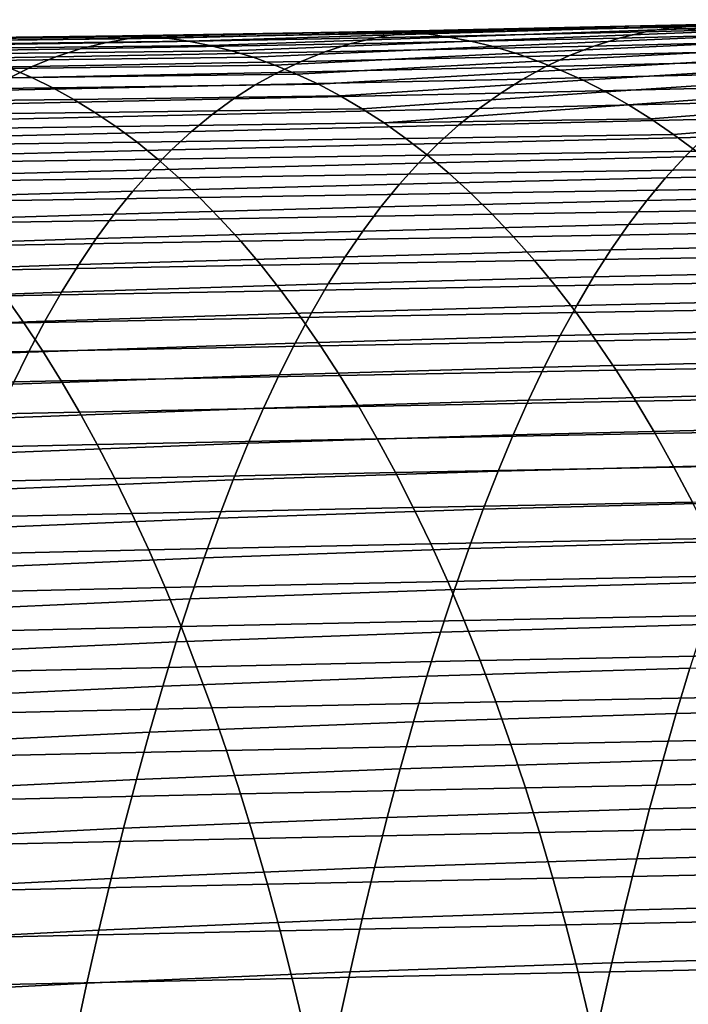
# Model space of a CAD drawing. Header units: metres. Extents: x -248 to 28, y -28 to 28.
# Tile 175 of 256: x -74.93 to -70.24, y 9.14 to 16.07. Entities that reach past the tile are written whole.
import ezdxf

# ---------------------------------------------------------------- set-up
doc = ezdxf.new("R2010")
doc.units = ezdxf.units.M
doc.layers.add('solid_10_061_053_XXX', color=7, linetype='CONTINUOUS')

msp = doc.modelspace()

# ---------------------------------------------------------------- linework, layer by layer
at = {"layer": 'solid_10_061_053_XXX'}
for points in [[(-68.757118, 16.066963, 101.803329), (-70.416412, 16.016829, 102.791176), (-70.25618, 16.003067, 103.115822), (-68.60154, 16.060614, 102.134155)], [(-68.757118, 16.066963, 101.803329), (-69.926956, 16.037575, 102.229736), (-70.416412, 16.016829, 102.791176)], [(-70.345741, 16.013933, 101.394547), (-70.53772, 15.982187, 100.988159), (-72.43541, 15.940145, 101.688065), (-72.248688, 15.971663, 102.09494)], [(-70.345741, 16.013933, 101.394547), (-72.248688, 15.971663, 102.09494), (-72.054893, 15.990252, 102.509216)], [(-70.568451, 16.022661, 102.463585), (-72.231644, 15.979824, 103.450142), (-72.076698, 15.966574, 103.774521), (-70.416412, 16.016829, 102.791176)], [(-70.568451, 16.022661, 102.463585), (-71.852951, 15.995373, 102.931831), (-72.231644, 15.979824, 103.450142)], [(-70.416412, 16.016829, 102.791176), (-72.076698, 15.966574, 103.774521), (-71.921104, 15.945204, 104.099327), (-70.25618, 16.003067, 103.115822)], [(-70.345741, 16.013933, 101.394547), (-72.054893, 15.990252, 102.509216), (-71.852951, 15.995373, 102.931831), (-70.145874, 16.03253, 101.809242)], [(-70.25618, 16.003067, 103.115822), (-71.921104, 15.945204, 104.099327), (-71.764893, 15.915607, 104.424644), (-70.095406, 15.981122, 103.44043)], [(-70.145874, 16.03253, 101.809242), (-71.852951, 15.995373, 102.931831), (-70.568451, 16.022661, 102.463585)], [(-68.638794, 16.031092, 100.279617), (-68.828011, 15.985989, 99.878654), (-70.722366, 15.937951, 100.588737), (-70.53772, 15.982187, 100.988159)], [(-70.145874, 16.03253, 101.809242), (-70.568451, 16.022661, 102.463585), (-70.416412, 16.016829, 102.791176), (-69.926956, 16.037575, 102.229736)], [(-68.441612, 16.063459, 100.688316), (-68.638794, 16.031092, 100.279617), (-70.53772, 15.982187, 100.988159), (-70.345741, 16.013933, 101.394547)], [(-68.441612, 16.063459, 100.688316), (-70.345741, 16.013933, 101.394547), (-70.145874, 16.03253, 101.809242)], [(-68.60154, 16.060614, 102.134155), (-70.25618, 16.003067, 103.115822), (-70.095406, 15.981122, 103.44043), (-68.436302, 16.046253, 102.460861)], [(-74.153183, 15.936666, 102.790344), (-74.334724, 15.90496, 102.380188), (-76.238564, 15.876644, 103.065331), (-76.061989, 15.908972, 103.481583)], [(-73.965523, 15.955507, 103.207024), (-74.153183, 15.936666, 102.790344), (-76.061989, 15.908972, 103.481583), (-75.880363, 15.928324, 103.903481)], [(-75.880363, 15.928324, 103.903481), (-75.70816, 15.934149, 104.337082), (-74.211876, 15.954226, 103.791725), (-73.965523, 15.955507, 103.207024)], [(-74.049232, 15.949583, 104.111755), (-74.211876, 15.954226, 103.791725), (-75.70816, 15.934149, 104.337082), (-75.871155, 15.926079, 104.776711)], [(-73.899773, 15.936729, 104.43766), (-74.049232, 15.949583, 104.111755), (-75.871155, 15.926079, 104.776711), (-75.72728, 15.913477, 105.105949)], [(-73.749596, 15.915753, 104.764381), (-73.899773, 15.936729, 104.43766), (-75.72728, 15.913477, 105.105949), (-75.582664, 15.892677, 105.43631)], [(-72.43541, 15.940145, 101.688065), (-72.61554, 15.896252, 101.287422), (-74.510536, 15.860847, 101.975586), (-74.334724, 15.90496, 102.380188)], [(-72.248688, 15.971663, 102.09494), (-72.43541, 15.940145, 101.688065), (-74.334724, 15.90496, 102.380188), (-74.153183, 15.936666, 102.790344)], [(-73.783409, 15.960836, 103.635544), (-74.211876, 15.954226, 103.791725), (-74.049232, 15.949583, 104.111755)], [(-73.965523, 15.955507, 103.207024), (-74.211876, 15.954226, 103.791725), (-73.783409, 15.960836, 103.635544)], [(-72.054893, 15.990252, 102.509216), (-72.248688, 15.971663, 102.09494), (-74.153183, 15.936666, 102.790344), (-73.965523, 15.955507, 103.207024)], [(-72.389992, 15.984983, 103.127602), (-74.049232, 15.949583, 104.111755), (-73.899773, 15.936729, 104.43766), (-72.231644, 15.979824, 103.450142)], [(-72.389992, 15.984983, 103.127602), (-73.783409, 15.960836, 103.635544), (-74.049232, 15.949583, 104.111755)], [(-73.965523, 15.955507, 103.207024), (-73.783409, 15.960836, 103.635544), (-72.389992, 15.984983, 103.127602), (-72.054893, 15.990252, 102.509216)], [(-72.231644, 15.979824, 103.450142), (-73.899773, 15.936729, 104.43766), (-73.749596, 15.915753, 104.764381), (-72.076698, 15.966574, 103.774521)], [(-72.076698, 15.966574, 103.774521), (-73.749596, 15.915753, 104.764381), (-73.598747, 15.88653, 105.091942), (-71.921104, 15.945204, 104.099327)], [(-71.921104, 15.945204, 104.099327), (-73.598747, 15.88653, 105.091942), (-73.447273, 15.848937, 105.420364), (-71.764893, 15.915607, 104.424644)], [(-70.722366, 15.937951, 100.588737), (-70.900238, 15.881881, 100.194916), (-72.789551, 15.840532, 100.891853), (-72.61554, 15.896252, 101.287422)], [(-70.53772, 15.982187, 100.988159), (-70.722366, 15.937951, 100.588737), (-72.61554, 15.896252, 101.287422), (-72.43541, 15.940145, 101.688065)], [(-72.040771, 15.991672, 103.000298), (-72.389992, 15.984983, 103.127602), (-72.231644, 15.979824, 103.450142)], [(-72.054893, 15.990252, 102.509216), (-72.389992, 15.984983, 103.127602), (-72.040771, 15.991672, 103.000298)], [(-71.852951, 15.995373, 102.931831), (-72.040771, 15.991672, 103.000298), (-72.231644, 15.979824, 103.450142)], [(-72.054893, 15.990252, 102.509216), (-72.040771, 15.991672, 103.000298), (-71.852951, 15.995373, 102.931831)], [(-70.095406, 15.981122, 103.44043), (-71.764893, 15.915607, 104.424644), (-71.608101, 15.877679, 104.750542), (-69.934105, 15.950913, 103.765129)], [(-69.934105, 15.950913, 103.765129), (-71.608101, 15.877679, 104.750542), (-71.450752, 15.831313, 105.077103), (-69.772308, 15.912357, 104.090034)], [(-69.009903, 15.928921, 99.483917), (-69.185089, 15.860662, 99.09391), (-71.071892, 15.814634, 99.805359), (-70.900238, 15.881881, 100.194916)], [(-68.828011, 15.985989, 99.878654), (-69.009903, 15.928921, 99.483917), (-70.900238, 15.881881, 100.194916), (-70.722366, 15.937951, 100.588737)], [(-74.510536, 15.860847, 101.975586), (-74.680984, 15.804781, 101.575592), (-76.577682, 15.774564, 102.246941), (-76.41037, 15.831717, 102.654015)], [(-74.334724, 15.90496, 102.380188), (-74.510536, 15.860847, 101.975586), (-76.41037, 15.831717, 102.654015), (-76.238564, 15.876644, 103.065331)], [(-73.598747, 15.88653, 105.091942), (-73.749596, 15.915753, 104.764381), (-75.582664, 15.892677, 105.43631), (-75.437363, 15.863547, 105.767761)], [(-73.447273, 15.848937, 105.420364), (-73.598747, 15.88653, 105.091942), (-75.437363, 15.863547, 105.767761), (-75.291435, 15.825954, 106.10025)], [(-72.61554, 15.896252, 101.287422), (-72.789551, 15.840532, 100.891853), (-74.680984, 15.804781, 101.575592), (-74.510536, 15.860847, 101.975586)], [(-71.764893, 15.915607, 104.424644), (-73.447273, 15.848937, 105.420364), (-73.295212, 15.802852, 105.74968), (-71.608101, 15.877679, 104.750542)], [(-71.608101, 15.877679, 104.750542), (-73.295212, 15.802852, 105.74968), (-73.142609, 15.748151, 106.079903), (-71.450752, 15.831313, 105.077103)], [(-70.900238, 15.881881, 100.194916), (-71.071892, 15.814634, 99.805359), (-72.957924, 15.77354, 100.500183), (-72.789551, 15.840532, 100.891853)], [(-69.772308, 15.912357, 104.090034), (-71.450752, 15.831313, 105.077103), (-71.292885, 15.776404, 105.404404), (-69.610039, 15.865372, 104.415291)], [(-69.610039, 15.865372, 104.415291), (-71.292885, 15.776404, 105.404404), (-71.134537, 15.712845, 105.732529), (-69.447311, 15.809874, 104.741013)], [(-69.185089, 15.860662, 99.09391), (-69.35421, 15.781981, 98.707108), (-71.237885, 15.736868, 99.418694), (-71.071892, 15.814634, 99.805359)], [(-74.680984, 15.804781, 101.575592), (-74.846458, 15.737222, 101.179268), (-76.740776, 15.705564, 101.843407), (-76.577682, 15.774564, 102.246941)], [(-73.295212, 15.802852, 105.74968), (-73.447273, 15.848937, 105.420364), (-75.291435, 15.825954, 106.10025), (-75.144928, 15.779765, 106.433762)], [(-73.142609, 15.748151, 106.079903), (-73.295212, 15.802852, 105.74968), (-75.144928, 15.779765, 106.433762), (-74.99791, 15.724847, 106.768242)], [(-72.789551, 15.840532, 100.891853), (-72.957924, 15.77354, 100.500183), (-74.846458, 15.737222, 101.179268), (-74.680984, 15.804781, 101.575592)], [(-71.450752, 15.831313, 105.077103), (-73.142609, 15.748151, 106.079903), (-72.98951, 15.684711, 106.411064), (-71.292885, 15.776404, 105.404404)], [(-71.071892, 15.814634, 99.805359), (-71.237885, 15.736868, 99.418694), (-73.121124, 15.695824, 100.111244), (-72.957924, 15.77354, 100.500183)], [(-69.447311, 15.809874, 104.741013), (-71.134537, 15.712845, 105.732529), (-70.975784, 15.640517, 106.06147), (-69.284164, 15.745781, 105.067337)], [(-74.846458, 15.737222, 101.179268), (-75.007339, 15.658624, 100.785652), (-76.899918, 15.625091, 101.442726), (-76.740776, 15.705564, 101.843407)], [(-74.850418, 15.661066, 107.103668), (-74.99791, 15.724847, 106.768242), (-76.860191, 15.706187, 107.470207), (-76.718582, 15.641555, 107.811111)], [(-72.957924, 15.77354, 100.500183), (-73.121124, 15.695824, 100.111244), (-75.007339, 15.658624, 100.785652), (-74.846458, 15.737222, 101.179268)], [(-72.98951, 15.684711, 106.411064), (-73.142609, 15.748151, 106.079903), (-74.99791, 15.724847, 106.768242), (-74.850418, 15.661066, 107.103668)], [(-71.237885, 15.736868, 99.418694), (-71.398689, 15.649068, 99.033897), (-73.279564, 15.607792, 99.724152), (-73.121124, 15.695824, 100.111244)], [(-71.292885, 15.776404, 105.404404), (-72.98951, 15.684711, 106.411064), (-72.835999, 15.612405, 106.743118), (-71.134537, 15.712845, 105.732529)], [(-69.35421, 15.781981, 98.707108), (-69.517807, 15.693453, 98.322357), (-71.398689, 15.649068, 99.033897), (-71.237885, 15.736868, 99.418694)], [(-69.284164, 15.745781, 105.067337), (-70.975784, 15.640517, 106.06147), (-70.816803, 15.559279, 106.391068), (-69.120667, 15.672991, 105.394295)], [(-74.70256, 15.588292, 107.439934), (-74.850418, 15.661066, 107.103668), (-76.718582, 15.641555, 107.811111), (-76.576691, 15.567778, 108.152687)], [(-73.121124, 15.695824, 100.111244), (-73.279564, 15.607792, 99.724152), (-75.16394, 15.569327, 100.394043), (-75.007339, 15.658624, 100.785652)], [(-72.835999, 15.612405, 106.743118), (-72.98951, 15.684711, 106.411064), (-74.850418, 15.661066, 107.103668), (-74.70256, 15.588292, 107.439934)], [(-71.134537, 15.712845, 105.732529), (-72.835999, 15.612405, 106.743118), (-72.682243, 15.531094, 107.075867), (-70.975784, 15.640517, 106.06147)], [(-69.517807, 15.693453, 98.322357), (-69.67614, 15.59511, 97.939445), (-71.554558, 15.551248, 98.650803), (-71.398689, 15.649068, 99.033897)], [(-69.120667, 15.672991, 105.394295), (-70.816803, 15.559279, 106.391068), (-70.657761, 15.468986, 106.721138), (-68.956985, 15.591364, 105.721748)], [(-74.554482, 15.506402, 107.776825), (-74.70256, 15.588292, 107.439934), (-76.576691, 15.567778, 108.152687), (-76.434647, 15.484752, 108.49469)], [(-73.279564, 15.607792, 99.724152), (-73.433434, 15.509453, 99.338799), (-75.316414, 15.469353, 100.004387), (-75.16394, 15.569327, 100.394043)], [(-72.682243, 15.531094, 107.075867), (-72.835999, 15.612405, 106.743118), (-74.70256, 15.588292, 107.439934), (-74.554482, 15.506402, 107.776825)], [(-71.398689, 15.649068, 99.033897), (-71.554558, 15.551248, 98.650803), (-73.433434, 15.509453, 99.338799), (-73.279564, 15.607792, 99.724152)], [(-70.975784, 15.640517, 106.06147), (-72.682243, 15.531094, 107.075867), (-72.528412, 15.44064, 107.409111), (-70.816803, 15.559279, 106.391068)], [(-69.67614, 15.59511, 97.939445), (-69.829445, 15.486891, 97.558304), (-71.705673, 15.443337, 98.269394), (-71.554558, 15.551248, 98.650803)], [(-68.956985, 15.591364, 105.721748), (-70.657761, 15.468986, 106.721138), (-70.498856, 15.369491, 107.051506), (-68.793312, 15.500755, 106.049545)], [(-72.528412, 15.44064, 107.409111), (-72.682243, 15.531094, 107.075867), (-74.554482, 15.506402, 107.776825), (-74.406342, 15.415269, 108.114113)], [(-71.554558, 15.551248, 98.650803), (-71.705673, 15.443337, 98.269394), (-73.582901, 15.400744, 98.955223), (-73.433434, 15.509453, 99.338799)], [(-70.816803, 15.559279, 106.391068), (-72.528412, 15.44064, 107.409111), (-72.374687, 15.340905, 107.742638), (-70.657761, 15.468986, 106.721138)], [(-74.406342, 15.415269, 108.114113), (-74.554482, 15.506402, 107.776825), (-76.434647, 15.484752, 108.49469), (-76.292603, 15.392374, 108.836884)], [(-73.433434, 15.509453, 99.338799), (-73.582901, 15.400744, 98.955223), (-75.46489, 15.358663, 99.616776), (-75.316414, 15.469353, 100.004387)], [(-71.705673, 15.443337, 98.269394), (-71.852249, 15.32527, 97.889664), (-73.728134, 15.281609, 98.573441), (-73.582901, 15.400744, 98.955223)], [(-70.498856, 15.369491, 107.051506), (-70.657761, 15.468986, 106.721138), (-72.374687, 15.340905, 107.742638)], [(-69.829445, 15.486891, 97.558304), (-69.977959, 15.368731, 97.178902), (-71.852249, 15.32527, 97.889664), (-71.705673, 15.443337, 98.269394)], [(-68.793312, 15.500755, 106.049545), (-70.498856, 15.369491, 107.051506), (-70.340248, 15.260651, 107.381981), (-68.629822, 15.401021, 106.377525)], [(-74.258316, 15.314771, 108.451576), (-74.406342, 15.415269, 108.114113), (-76.292603, 15.392374, 108.836884), (-76.150711, 15.290545, 109.179001)], [(-73.582901, 15.400744, 98.955223), (-73.728134, 15.281609, 98.573441), (-75.609489, 15.23722, 99.231262), (-75.46489, 15.358663, 99.616776)], [(-72.374687, 15.340905, 107.742638), (-72.528412, 15.44064, 107.409111), (-74.406342, 15.415269, 108.114113), (-74.258316, 15.314771, 108.451576)], [(-68.629822, 15.401021, 106.377525), (-70.340248, 15.260651, 107.381981), (-70.182137, 15.142319, 107.712379), (-68.466705, 15.292016, 106.705536)], [(-74.11055, 15.204781, 108.788979), (-74.258316, 15.314771, 108.451576), (-76.150711, 15.290545, 109.179001), (-76.009109, 15.17916, 109.520798)], [(-72.22123, 15.23175, 108.076256), (-72.374687, 15.340905, 107.742638), (-74.258316, 15.314771, 108.451576), (-74.11055, 15.204781, 108.788979)], [(-71.852249, 15.32527, 97.889664), (-71.994476, 15.196977, 97.511589), (-73.869286, 15.151983, 98.193481), (-73.728134, 15.281609, 98.573441)], [(-70.340248, 15.260651, 107.381981), (-70.498856, 15.369491, 107.051506), (-72.374687, 15.340905, 107.742638), (-72.22123, 15.23175, 108.076256)], [(-69.977959, 15.368731, 97.178902), (-70.121895, 15.240572, 96.80117), (-71.994476, 15.196977, 97.511589), (-71.852249, 15.32527, 97.889664)], [(-73.728134, 15.281609, 98.573441), (-73.869286, 15.151983, 98.193481), (-75.750336, 15.10499, 98.847931), (-75.609489, 15.23722, 99.231262)], [(-70.182137, 15.142319, 107.712379), (-70.340248, 15.260651, 107.381981), (-72.22123, 15.23175, 108.076256), (-72.068222, 15.113036, 108.409752)], [(-70.121895, 15.240572, 96.80117), (-70.26149, 15.10235, 96.425064), (-72.132561, 15.05839, 97.135162), (-71.994476, 15.196977, 97.511589)], [(-68.247536, 15.28337, 96.061134), (-68.389206, 15.144363, 95.683922), (-70.26149, 15.10235, 96.425064), (-70.121895, 15.240572, 96.80117)], [(-73.963219, 15.085176, 109.126099), (-74.11055, 15.204781, 108.788979), (-76.009109, 15.17916, 109.520798), (-75.86795, 15.058119, 109.86203)], [(-72.068222, 15.113036, 108.409752), (-72.22123, 15.23175, 108.076256), (-74.11055, 15.204781, 108.788979), (-73.963219, 15.085176, 109.126099)], [(-71.994476, 15.196977, 97.511589), (-72.132561, 15.05839, 97.135162), (-74.006538, 15.011808, 97.815369), (-73.869286, 15.151983, 98.193481)], [(-73.869286, 15.151983, 98.193481), (-74.006538, 15.011808, 97.815369), (-75.88755, 14.961936, 98.466843), (-75.750336, 15.10499, 98.847931)], [(-71.915833, 14.984625, 108.742928), (-72.068222, 15.113036, 108.409752), (-73.963219, 15.085176, 109.126099), (-73.816483, 14.955832, 109.462708)], [(-70.26149, 15.10235, 96.425064), (-70.396973, 14.954003, 96.050522), (-72.266701, 14.909439, 96.760361), (-72.132561, 15.05839, 97.135162)], [(-70.024689, 15.014351, 108.042534), (-70.182137, 15.142319, 107.712379), (-72.068222, 15.113036, 108.409752), (-71.915833, 14.984625, 108.742928)], [(-68.389206, 15.144363, 95.683922), (-68.526627, 14.995455, 95.308395), (-70.396973, 14.954003, 96.050522), (-70.26149, 15.10235, 96.425064)], [(-73.816483, 14.955832, 109.462708), (-73.963219, 15.085176, 109.126099), (-75.86795, 15.058119, 109.86203), (-75.727379, 14.927319, 110.202446)], [(-72.132561, 15.05839, 97.135162), (-72.266701, 14.909439, 96.760361), (-74.140045, 14.861026, 97.43914), (-74.006538, 15.011808, 97.815369)], [(-74.006538, 15.011808, 97.815369), (-74.140045, 14.861026, 97.43914), (-76.021255, 14.808022, 98.088074), (-75.88755, 14.961936, 98.466843)], [(-71.764236, 14.84638, 109.075562), (-71.915833, 14.984625, 108.742928), (-73.816483, 14.955832, 109.462708), (-73.670502, 14.816628, 109.798569)], [(-69.868095, 14.876605, 108.372253), (-70.024689, 15.014351, 108.042534), (-71.915833, 14.984625, 108.742928), (-71.764236, 14.84638, 109.075562)], [(-68.526627, 14.995455, 95.308395), (-68.660049, 14.836578, 94.934547), (-70.528564, 14.795452, 95.677589), (-70.396973, 14.954003, 96.050522)], [(-73.670502, 14.816628, 109.798569), (-73.816483, 14.955832, 109.462708), (-75.727379, 14.927319, 110.202446), (-75.587547, 14.786662, 110.541786)], [(-72.266701, 14.909439, 96.760361), (-72.397087, 14.75005, 96.38726), (-74.269981, 14.69957, 97.064888), (-74.140045, 14.861026, 97.43914)], [(-70.396973, 14.954003, 96.050522), (-70.528564, 14.795452, 95.677589), (-72.397087, 14.75005, 96.38726), (-72.266701, 14.909439, 96.760361)], [(-74.140045, 14.861026, 97.43914), (-74.269981, 14.69957, 97.064888), (-76.151588, 14.643213, 97.711761), (-76.021255, 14.808022, 98.088074)], [(-71.613625, 14.698235, 109.407387), (-71.764236, 14.84638, 109.075562), (-73.670502, 14.816628, 109.798569), (-73.525452, 14.667506, 110.1334)], [(-69.712547, 14.729005, 108.701279), (-69.868095, 14.876605, 108.372253), (-71.764236, 14.84638, 109.075562), (-71.613625, 14.698235, 109.407387)], [(-68.660049, 14.836578, 94.934547), (-68.789703, 14.667615, 94.562531), (-70.656487, 14.626587, 95.306442), (-70.528564, 14.795452, 95.677589)], [(-73.525452, 14.667506, 110.1334), (-73.670502, 14.816628, 109.798569), (-75.587547, 14.786662, 110.541786), (-75.448608, 14.63611, 110.879768)], [(-72.397087, 14.75005, 96.38726), (-72.523933, 14.580124, 96.016075), (-74.396507, 14.527373, 96.692848), (-74.269981, 14.69957, 97.064888)], [(-70.528564, 14.795452, 95.677589), (-70.656487, 14.626587, 95.306442), (-72.523933, 14.580124, 96.016075), (-72.397087, 14.75005, 96.38726)], [(-74.269981, 14.69957, 97.064888), (-74.396507, 14.527373, 96.692848), (-76.278679, 14.467481, 97.33815), (-76.151588, 14.643213, 97.711761)], [(-71.464211, 14.540188, 109.738052), (-71.613625, 14.698235, 109.407387), (-73.525452, 14.667506, 110.1334), (-73.381531, 14.508481, 110.46685)], [(-69.558281, 14.571542, 109.029251), (-69.712547, 14.729005, 108.701279), (-71.613625, 14.698235, 109.407387), (-71.464211, 14.540188, 109.738052)], [(-73.381531, 14.508481, 110.46685), (-73.525452, 14.667506, 110.1334), (-75.448608, 14.63611, 110.879768), (-75.310745, 14.475691, 111.216042)], [(-70.656487, 14.626587, 95.306442), (-70.78096, 14.447289, 94.937286), (-72.647423, 14.399566, 95.647034), (-72.523933, 14.580124, 96.016075)], [(-68.789703, 14.667615, 94.562531), (-68.915833, 14.488441, 94.192513), (-70.78096, 14.447289, 94.937286), (-70.656487, 14.626587, 95.306442)], [(-72.523933, 14.580124, 96.016075), (-72.647423, 14.399566, 95.647034), (-74.519798, 14.344368, 96.323265), (-74.396507, 14.527373, 96.692848)], [(-69.405502, 14.404209, 109.355843), (-69.558281, 14.571542, 109.029251), (-71.464211, 14.540188, 109.738052), (-71.316208, 14.372242, 110.067207)], [(-74.396507, 14.527373, 96.692848), (-74.519798, 14.344368, 96.323265), (-76.402657, 14.280796, 96.967491), (-76.278679, 14.467481, 97.33815)], [(-73.238945, 14.339564, 110.798576), (-73.381531, 14.508481, 110.46685), (-75.310745, 14.475691, 111.216042), (-75.174126, 14.305429, 111.550278)], [(-71.316208, 14.372242, 110.067207), (-71.464211, 14.540188, 109.738052), (-73.381531, 14.508481, 110.46685), (-73.238945, 14.339564, 110.798576)], [(-68.915833, 14.488441, 94.192513), (-69.038666, 14.298932, 93.824677), (-70.902206, 14.257445, 94.570328), (-70.78096, 14.447289, 94.937286)], [(-70.78096, 14.447289, 94.937286), (-70.902206, 14.257445, 94.570328), (-72.767769, 14.208277, 95.280373), (-72.647423, 14.399566, 95.647034)], [(-69.254448, 14.227001, 109.680687), (-69.405502, 14.404209, 109.355843), (-71.316208, 14.372242, 110.067207), (-71.16983, 14.194401, 110.394493)], [(-74.519798, 14.344368, 96.323265), (-74.64003, 14.150485, 95.956406), (-76.523674, 14.08313, 96.600052), (-76.402657, 14.280796, 96.967491)], [(-73.097878, 14.160771, 111.12822), (-73.238945, 14.339564, 110.798576), (-75.174126, 14.305429, 111.550278), (-75.038918, 14.125357, 111.882133)], [(-72.647423, 14.399566, 95.647034), (-72.767769, 14.208277, 95.280373), (-74.64003, 14.150485, 95.956406), (-74.519798, 14.344368, 96.323265)], [(-71.16983, 14.194401, 110.394493), (-71.316208, 14.372242, 110.067207), (-73.238945, 14.339564, 110.798576), (-73.097878, 14.160771, 111.12822)], [(-69.038666, 14.298932, 93.824677), (-69.15844, 14.098967, 93.45919), (-71.020447, 14.056939, 94.20578), (-70.902206, 14.257445, 94.570328)], [(-72.767769, 14.208277, 95.280373), (-72.885155, 14.00616, 94.916313), (-74.757362, 13.945655, 95.592514), (-74.64003, 14.150485, 95.956406)], [(-70.902206, 14.257445, 94.570328), (-71.020447, 14.056939, 94.20578), (-72.885155, 14.00616, 94.916313), (-72.767769, 14.208277, 95.280373)], [(-69.105324, 14.03991, 110.003448), (-69.254448, 14.227001, 109.680687), (-71.16983, 14.194401, 110.394493), (-71.025291, 14.006665, 110.719566)], [(-74.64003, 14.150485, 95.956406), (-74.757362, 13.945655, 95.592514), (-76.641853, 13.874453, 96.236099), (-76.523674, 14.08313, 96.600052)], [(-72.958527, 13.972116, 111.455444), (-73.097878, 14.160771, 111.12822), (-75.038918, 14.125357, 111.882133), (-74.905304, 13.935499, 112.211266)], [(-71.025291, 14.006665, 110.719566), (-71.16983, 14.194401, 110.394493), (-73.097878, 14.160771, 111.12822), (-72.958527, 13.972116, 111.455444)], [(-74.905304, 13.935499, 112.211266), (-75.038918, 14.125357, 111.882133), (-76.993309, 14.087397, 112.656502), (-76.865898, 13.896048, 112.987244)], [(-69.15844, 14.098967, 93.45919), (-69.275391, 13.888419, 93.096222), (-71.135895, 13.845654, 93.843842), (-71.020447, 14.056939, 94.20578)], [(-72.885155, 14.00616, 94.916313), (-72.999794, 13.793118, 94.555099), (-74.871971, 13.72981, 95.231834), (-74.757362, 13.945655, 95.592514)], [(-71.020447, 14.056939, 94.20578), (-71.135895, 13.845654, 93.843842), (-72.999794, 13.793118, 94.555099), (-72.885155, 14.00616, 94.916313)], [(-70.88279, 13.80904, 111.042076), (-71.025291, 14.006665, 110.719566), (-72.958527, 13.972116, 111.455444), (-72.821091, 13.773613, 111.779892)], [(-68.958374, 13.842932, 110.323776), (-69.105324, 14.03991, 110.003448), (-71.025291, 14.006665, 110.719566), (-70.88279, 13.80904, 111.042076)], [(-74.773453, 13.735886, 112.537346), (-74.905304, 13.935499, 112.211266), (-76.865898, 13.896048, 112.987244), (-76.740082, 13.695089, 113.314575)], [(-74.757362, 13.945655, 95.592514), (-74.871971, 13.72981, 95.231834), (-76.757339, 13.654736, 95.875885), (-76.641853, 13.874453, 96.236099)], [(-72.821091, 13.773613, 111.779892), (-72.958527, 13.972116, 111.455444), (-74.905304, 13.935499, 112.211266), (-74.773453, 13.735886, 112.537346)], [(-69.275391, 13.888419, 93.096222), (-69.389748, 13.667169, 92.735947), (-71.248772, 13.623478, 93.484726), (-71.135895, 13.845654, 93.843842)], [(-72.999794, 13.793118, 94.555099), (-73.11187, 13.569053, 94.196968), (-74.984032, 13.502881, 94.874634), (-74.871971, 13.72981, 95.231834)], [(-71.135895, 13.845654, 93.843842), (-71.248772, 13.623478, 93.484726), (-73.11187, 13.569053, 94.196968), (-72.999794, 13.793118, 94.555099)], [(-70.742554, 13.601526, 111.361664), (-70.88279, 13.80904, 111.042076), (-72.821091, 13.773613, 111.779892), (-72.685768, 13.565276, 112.101212)], [(-68.813805, 13.636059, 110.641319), (-68.958374, 13.842932, 110.323776), (-70.88279, 13.80904, 111.042076), (-70.742554, 13.601526, 111.361664)], [(-74.871971, 13.72981, 95.231834), (-74.984032, 13.502881, 94.874634), (-76.870262, 13.423952, 95.519676), (-76.757339, 13.654736, 95.875885)], [(-74.643539, 13.526545, 112.860031), (-74.773453, 13.735886, 112.537346), (-76.740082, 13.695089, 113.314575), (-76.615997, 13.484566, 113.638161)], [(-72.685768, 13.565276, 112.101212), (-72.821091, 13.773613, 111.779892), (-74.773453, 13.735886, 112.537346), (-74.643539, 13.526545, 112.860031)], [(-69.389748, 13.667169, 92.735947), (-69.501686, 13.435126, 92.378639), (-71.359245, 13.390334, 93.128731), (-71.248772, 13.623478, 93.484726)], [(-71.248772, 13.623478, 93.484726), (-71.359245, 13.390334, 93.128731), (-73.221542, 13.333916, 93.842232), (-73.11187, 13.569053, 94.196968)], [(-70.60479, 13.38414, 111.677979), (-70.742554, 13.601526, 111.361664), (-72.685768, 13.565276, 112.101212), (-72.552742, 13.347132, 112.419067)], [(-68.671844, 13.419298, 110.955734), (-68.813805, 13.636059, 110.641319), (-70.742554, 13.601526, 111.361664), (-70.60479, 13.38414, 111.677979)], [(-74.515732, 13.307514, 113.178978), (-74.643539, 13.526545, 112.860031), (-76.615997, 13.484566, 113.638161), (-76.493797, 13.264529, 113.957687)], [(-73.11187, 13.569053, 94.196968), (-73.221542, 13.333916, 93.842232), (-75.093674, 13.264851, 94.521233), (-74.984032, 13.502881, 94.874634)], [(-72.552742, 13.347132, 112.419067), (-72.685768, 13.565276, 112.101212), (-74.643539, 13.526545, 112.860031), (-74.515732, 13.307514, 113.178978)], [(-69.501686, 13.435126, 92.378639), (-69.61132, 13.192255, 92.024712), (-71.467422, 13.146212, 92.776283), (-71.359245, 13.390334, 93.128731)], [(-71.359245, 13.390334, 93.128731), (-71.467422, 13.146212, 92.776283), (-73.328911, 13.087721, 93.491341), (-73.221542, 13.333916, 93.842232)], [(-70.46965, 13.15701, 111.990662), (-70.60479, 13.38414, 111.677979), (-72.552742, 13.347132, 112.419067), (-72.42218, 13.119308, 112.733093)], [(-68.532661, 13.192775, 111.266655), (-68.671844, 13.419298, 110.955734), (-70.60479, 13.38414, 111.677979), (-70.46965, 13.15701, 111.990662)], [(-74.390182, 13.078925, 113.493851), (-74.515732, 13.307514, 113.178978), (-76.493797, 13.264529, 113.957687), (-76.373596, 13.035111, 114.272842)], [(-73.221542, 13.333916, 93.842232), (-73.328911, 13.087721, 93.491341), (-75.200981, 13.015762, 94.172066), (-75.093674, 13.264851, 94.521233)], [(-72.42218, 13.119308, 112.733093), (-72.552742, 13.347132, 112.419067), (-74.515732, 13.307514, 113.178978), (-74.390182, 13.078925, 113.493851)], [(-69.61132, 13.192255, 92.024712), (-69.71875, 12.938519, 91.674583), (-71.573395, 12.891098, 92.427826), (-71.467422, 13.146212, 92.776283)], [(-68.396393, 12.956674, 111.573708), (-68.532661, 13.192775, 111.266655), (-70.46965, 13.15701, 111.990662), (-70.337296, 12.920321, 112.299355)], [(-72.294212, 12.881991, 113.042946), (-72.42218, 13.119308, 112.733093), (-74.390182, 13.078925, 113.493851), (-74.267006, 12.840956, 113.804321)], [(-71.467422, 13.146212, 92.776283), (-71.573395, 12.891098, 92.427826), (-73.434067, 12.830485, 93.144722), (-73.328911, 13.087721, 93.491341)], [(-70.337296, 12.920321, 112.299355), (-70.46965, 13.15701, 111.990662), (-72.42218, 13.119308, 112.733093), (-72.294212, 12.881991, 113.042946)], [(-74.267006, 12.840956, 113.804321), (-74.390182, 13.078925, 113.493851), (-76.373596, 13.035111, 114.272842), (-76.255524, 12.796479, 114.583321)], [(-73.328911, 13.087721, 93.491341), (-73.434067, 12.830485, 93.144722), (-75.306046, 12.755669, 93.827583), (-75.200981, 13.015762, 94.172066)], [(-68.263206, 12.711181, 111.876518), (-68.396393, 12.956674, 111.573708), (-70.337296, 12.920321, 112.299355), (-70.20787, 12.674258, 112.603668)], [(-72.168991, 12.635364, 113.348267), (-72.294212, 12.881991, 113.042946), (-74.267006, 12.840956, 113.804321), (-74.146339, 12.593783, 114.110062)], [(-71.573395, 12.891098, 92.427826), (-71.677269, 12.624985, 92.083809), (-73.537102, 12.562229, 92.802849), (-73.434067, 12.830485, 93.144722)], [(-70.20787, 12.674258, 112.603668), (-70.337296, 12.920321, 112.299355), (-72.294212, 12.881991, 113.042946), (-72.168991, 12.635364, 113.348267)], [(-69.71875, 12.938519, 91.674583), (-69.824059, 12.673885, 91.328674), (-71.677269, 12.624985, 92.083809), (-71.573395, 12.891098, 92.427826)], [(-74.146339, 12.593783, 114.110062), (-74.267006, 12.840956, 113.804321), (-76.255524, 12.796479, 114.583321), (-76.139687, 12.548802, 114.888817)], [(-73.434067, 12.830485, 93.144722), (-73.537102, 12.562229, 92.802849), (-75.408936, 12.48462, 93.48822), (-75.306046, 12.755669, 93.827583)], [(-70.081512, 12.419008, 112.903259), (-70.20787, 12.674258, 112.603668), (-72.168991, 12.635364, 113.348267), (-72.046646, 12.379608, 113.648697)], [(-69.824059, 12.673885, 91.328674), (-69.927361, 12.398317, 90.987411), (-71.779137, 12.34786, 91.744659), (-71.677269, 12.624985, 92.083809)], [(-72.046646, 12.379608, 113.648697), (-72.168991, 12.635364, 113.348267), (-74.146339, 12.593783, 114.110062), (-74.02832, 12.337586, 114.410721)], [(-71.677269, 12.624985, 92.083809), (-71.779137, 12.34786, 91.744659), (-73.638107, 12.282969, 92.466148), (-73.537102, 12.562229, 92.802849)], [(-74.02832, 12.337586, 114.410721), (-74.146339, 12.593783, 114.110062), (-76.139687, 12.548802, 114.888817), (-76.026199, 12.292249, 115.189018)], [(-73.537102, 12.562229, 92.802849), (-73.638107, 12.282969, 92.466148), (-75.509735, 12.202669, 93.154419), (-75.408936, 12.48462, 93.48822)], [(-69.958374, 12.154758, 113.197754), (-70.081512, 12.419008, 112.903259), (-72.046646, 12.379608, 113.648697), (-71.927322, 12.11491, 113.943893)], [(-69.927361, 12.398317, 90.987411), (-70.02874, 12.111783, 90.651207), (-71.879089, 12.059714, 91.41082), (-71.779137, 12.34786, 91.744659)], [(-73.913071, 12.072543, 114.705978), (-74.02832, 12.337586, 114.410721), (-76.026199, 12.292249, 115.189018), (-75.915192, 12.026988, 115.483627)], [(-71.927322, 12.11491, 113.943893), (-72.046646, 12.379608, 113.648697), (-74.02832, 12.337586, 114.410721), (-73.913071, 12.072543, 114.705978)], [(-71.779137, 12.34786, 91.744659), (-71.879089, 12.059714, 91.41082), (-73.737183, 11.992726, 92.135078), (-73.638107, 12.282969, 92.466148)], [(-73.638107, 12.282969, 92.466148), (-73.737183, 11.992726, 92.135078), (-75.608536, 11.909865, 92.82663), (-75.509735, 12.202669, 93.154419)], [(-69.8386, 11.881694, 113.486778), (-69.958374, 12.154758, 113.197754), (-71.927322, 12.11491, 113.943893), (-71.811157, 11.841452, 114.233498)], [(-73.80072, 11.798832, 114.995499), (-73.913071, 12.072543, 114.705978), (-75.915192, 12.026988, 115.483627), (-75.80677, 11.753189, 115.772339)], [(-71.811157, 11.841452, 114.233498), (-71.927322, 12.11491, 113.943893), (-73.913071, 12.072543, 114.705978), (-73.80072, 11.798832, 114.995499)], [(-71.879089, 12.059714, 91.41082), (-71.977234, 11.760543, 91.082733), (-73.834404, 11.691521, 91.810089), (-73.737183, 11.992726, 92.135078)], [(-70.02874, 12.111783, 90.651207), (-70.128304, 11.81425, 90.320488), (-71.977234, 11.760543, 91.082733), (-71.879089, 12.059714, 91.41082)], [(-73.737183, 11.992726, 92.135078), (-73.834404, 11.691521, 91.810089), (-75.705414, 11.606264, 92.505287), (-75.608536, 11.909865, 92.82663)], [(-71.698296, 11.559419, 114.517151), (-71.811157, 11.841452, 114.233498), (-73.80072, 11.798832, 114.995499), (-73.691406, 11.51663, 115.278946)], [(-69.722328, 11.600001, 113.769974), (-69.8386, 11.881694, 113.486778), (-71.811157, 11.841452, 114.233498), (-71.698296, 11.559419, 114.517151)], [(-73.691406, 11.51663, 115.278946), (-73.80072, 11.798832, 114.995499), (-75.80677, 11.753189, 115.772339), (-75.70105, 11.471021, 116.054832)], [(-70.128304, 11.81425, 90.320488), (-70.226089, 11.505785, 89.995682), (-72.073601, 11.450432, 90.760834), (-71.977234, 11.760543, 91.082733)], [(-71.977234, 11.760543, 91.082733), (-72.073601, 11.450432, 90.760834), (-73.929817, 11.379466, 91.491608), (-73.834404, 11.691521, 91.810089)], [(-73.834404, 11.691521, 91.810089), (-73.929817, 11.379466, 91.491608), (-75.800392, 11.292001, 92.190819), (-75.705414, 11.606264, 92.505287)], [(-69.609711, 11.309882, 114.046989), (-69.722328, 11.600001, 113.769974), (-71.698296, 11.559419, 114.517151), (-71.58886, 11.26901, 114.794533)], [(-73.585243, 11.226132, 115.556007), (-73.691406, 11.51663, 115.278946), (-75.70105, 11.471021, 116.054832), (-75.598145, 11.180667, 116.330833)], [(-71.58886, 11.26901, 114.794533), (-71.698296, 11.559419, 114.517151), (-73.691406, 11.51663, 115.278946), (-73.585243, 11.226132, 115.556007)], [(-70.226089, 11.505785, 89.995682), (-70.322052, 11.18655, 89.677223), (-72.168167, 11.129565, 90.445564), (-72.073601, 11.450432, 90.760834)], [(-68.381638, 11.546429, 89.193291), (-68.47937, 11.228582, 88.872108), (-70.322052, 11.18655, 89.677223), (-70.226089, 11.505785, 89.995682)], [(-72.073601, 11.450432, 90.760834), (-72.168167, 11.129565, 90.445564), (-74.023399, 11.056762, 91.180069), (-73.929817, 11.379466, 91.491608)], [(-73.929817, 11.379466, 91.491608), (-74.023399, 11.056762, 91.180069), (-75.893463, 10.967294, 91.883636), (-75.800392, 11.292001, 92.190819)], [(-69.500854, 11.011604, 114.317574), (-69.609711, 11.309882, 114.046989), (-71.58886, 11.26901, 114.794533), (-71.482971, 10.970489, 115.065369)], [(-73.482346, 10.927593, 115.826424), (-73.585243, 11.226132, 115.556007), (-75.598145, 11.180667, 116.330833), (-75.498146, 10.882369, 116.60009)], [(-71.482971, 10.970489, 115.065369), (-71.58886, 11.26901, 114.794533), (-73.585243, 11.226132, 115.556007), (-73.482346, 10.927593, 115.826424)], [(-68.47937, 11.228582, 88.872108), (-68.575218, 10.900186, 88.557457), (-70.416183, 10.856713, 89.36554), (-70.322052, 11.18655, 89.677223)], [(-70.322052, 11.18655, 89.677223), (-70.416183, 10.856713, 89.36554), (-72.26091, 10.79813, 90.137352), (-72.168167, 11.129565, 90.445564)], [(-72.168167, 11.129565, 90.445564), (-72.26091, 10.79813, 90.137352), (-74.115128, 10.723615, 90.875893), (-74.023399, 11.056762, 91.180069)], [(-74.023399, 11.056762, 91.180069), (-74.115128, 10.723615, 90.875893), (-75.984612, 10.632361, 91.584137), (-75.893463, 10.967294, 91.883636)], [(-69.395866, 10.705452, 114.581467), (-69.500854, 11.011604, 114.317574), (-71.482971, 10.970489, 115.065369), (-71.38073, 10.664136, 115.329422)], [(-71.38073, 10.664136, 115.329422), (-71.482971, 10.970489, 115.065369), (-73.482346, 10.927593, 115.826424), (-73.382805, 10.621285, 116.089966)], [(-73.382805, 10.621285, 116.089966), (-73.482346, 10.927593, 115.826424), (-75.498146, 10.882369, 116.60009), (-75.401154, 10.576384, 116.862373)], [(-68.575218, 10.900186, 88.557457), (-68.669136, 10.561384, 88.249756), (-70.508446, 10.516438, 89.061058), (-70.416183, 10.856713, 89.36554)], [(-70.416183, 10.856713, 89.36554), (-70.508446, 10.516438, 89.061058), (-72.351807, 10.456312, 89.836624), (-72.26091, 10.79813, 90.137352)], [(-72.26091, 10.79813, 90.137352), (-72.351807, 10.456312, 89.836624), (-74.204987, 10.380228, 90.579506), (-74.115128, 10.723615, 90.875893)], [(-74.115128, 10.723615, 90.875893), (-74.204987, 10.380228, 90.579506), (-76.073807, 10.287425, 91.292732), (-75.984612, 10.632361, 91.584137)], [(-69.294861, 10.39171, 114.83844), (-69.395866, 10.705452, 114.581467), (-71.38073, 10.664136, 115.329422), (-71.282234, 10.350232, 115.586456)], [(-73.28672, 10.307479, 116.34639), (-73.382805, 10.621285, 116.089966), (-75.401154, 10.576384, 116.862373), (-75.307251, 10.262967, 117.117455)], [(-71.282234, 10.350232, 115.586456), (-71.38073, 10.664136, 115.329422), (-73.382805, 10.621285, 116.089966), (-73.28672, 10.307479, 116.34639)], [(-68.669136, 10.561384, 88.249756), (-68.761093, 10.212322, 87.949425), (-70.598808, 10.165895, 88.764229), (-70.508446, 10.516438, 89.061058)], [(-70.508446, 10.516438, 89.061058), (-70.598808, 10.165895, 88.764229), (-72.440826, 10.1043, 89.543831), (-72.351807, 10.456312, 89.836624)], [(-72.351807, 10.456312, 89.836624), (-72.440826, 10.1043, 89.543831), (-74.292953, 10.026809, 90.291336), (-74.204987, 10.380228, 90.579506)], [(-69.197929, 10.070662, 115.088249), (-69.294861, 10.39171, 114.83844), (-71.282234, 10.350232, 115.586456), (-71.187599, 10.029058, 115.836235)], [(-74.204987, 10.380228, 90.579506), (-74.292953, 10.026809, 90.291336), (-76.161034, 9.932706, 91.009827), (-76.073807, 10.287425, 91.292732)], [(-71.187599, 10.029058, 115.836235), (-71.282234, 10.350232, 115.586456), (-73.28672, 10.307479, 116.34639), (-73.194191, 9.986445, 116.595467)], [(-73.194191, 9.986445, 116.595467), (-73.28672, 10.307479, 116.34639), (-75.307251, 10.262967, 117.117455), (-75.21653, 9.942376, 117.365112)], [(-68.761093, 10.212322, 87.949425), (-68.851059, 9.853145, 87.656898), (-70.687241, 9.805247, 88.475464), (-70.598808, 10.165895, 88.764229)], [(-70.598808, 10.165895, 88.764229), (-70.687241, 9.805247, 88.475464), (-72.527946, 9.74228, 89.259392), (-72.440826, 10.1043, 89.543831)], [(-72.440826, 10.1043, 89.543831), (-72.527946, 9.74228, 89.259392), (-74.379013, 9.663561, 90.01181), (-74.292953, 10.026809, 90.291336)], [(-69.105194, 9.742592, 115.33065), (-69.197929, 10.070662, 115.088249), (-71.187599, 10.029058, 115.836235), (-71.096916, 9.700892, 116.078514)], [(-74.292953, 10.026809, 90.291336), (-74.379013, 9.663561, 90.01181), (-76.246284, 9.568424, 90.735832), (-76.161034, 9.932706, 91.009827)], [(-73.105316, 9.658456, 116.83696), (-73.194191, 9.986445, 116.595467), (-75.21653, 9.942376, 117.365112), (-75.129082, 9.614868, 117.60511)], [(-71.096916, 9.700892, 116.078514), (-71.187599, 10.029058, 115.836235), (-73.194191, 9.986445, 116.595467), (-73.105316, 9.658456, 116.83696)], [(-68.851059, 9.853145, 87.656898), (-68.938995, 9.483994, 87.372581), (-70.77372, 9.434662, 88.195206), (-70.687241, 9.805247, 88.475464)], [(-70.687241, 9.805247, 88.475464), (-70.77372, 9.434662, 88.195206), (-72.613152, 9.370439, 88.983742), (-72.527946, 9.74228, 89.259392)], [(-72.527946, 9.74228, 89.259392), (-72.613152, 9.370439, 88.983742), (-74.463127, 9.290689, 89.741341), (-74.379013, 9.663561, 90.01181)], [(-71.010292, 9.366017, 116.313049), (-71.096916, 9.700892, 116.078514), (-73.105316, 9.658456, 116.83696), (-73.020187, 9.323781, 117.070633)], [(-69.016754, 9.407784, 115.565399), (-69.105194, 9.742592, 115.33065), (-71.096916, 9.700892, 116.078514), (-71.010292, 9.366017, 116.313049)], [(-74.379013, 9.663561, 90.01181), (-74.463127, 9.290689, 89.741341), (-76.329521, 9.194799, 90.471146), (-76.246284, 9.568424, 90.735832)], [(-73.020187, 9.323781, 117.070633), (-73.105316, 9.658456, 116.83696), (-75.129082, 9.614868, 117.60511), (-75.044998, 9.280698, 117.837219)], [(-70.77372, 9.434662, 88.195206), (-70.85817, 9.054293, 87.923874), (-72.69635, 8.988958, 88.717293), (-72.613152, 9.370439, 88.983742)], [(-68.938995, 9.483994, 87.372581), (-69.024834, 9.10499, 87.096901), (-70.85817, 9.054293, 87.923874), (-70.77372, 9.434662, 88.195206)], [(-72.613152, 9.370439, 88.983742), (-72.69635, 8.988958, 88.717293), (-74.545235, 8.908403, 89.480331), (-74.463127, 9.290689, 89.741341)], [(-70.927841, 9.024713, 116.539597), (-71.010292, 9.366017, 116.313049), (-73.020187, 9.323781, 117.070633), (-72.938911, 8.982694, 117.296249)], [(-68.932716, 9.066523, 115.792259), (-69.016754, 9.407784, 115.565399), (-71.010292, 9.366017, 116.313049), (-70.927841, 9.024713, 116.539597)], [(-74.463127, 9.290689, 89.741341), (-74.545235, 8.908403, 89.480331), (-76.41069, 8.812061, 90.216133), (-76.329521, 9.194799, 90.471146)], [(-72.938911, 8.982694, 117.296249), (-73.020187, 9.323781, 117.070633), (-75.044998, 9.280698, 117.837219), (-74.964355, 8.940124, 118.061211)]]:
    msp.add_3dface(points, dxfattribs=at)

doc.saveas('drawing.dxf')
